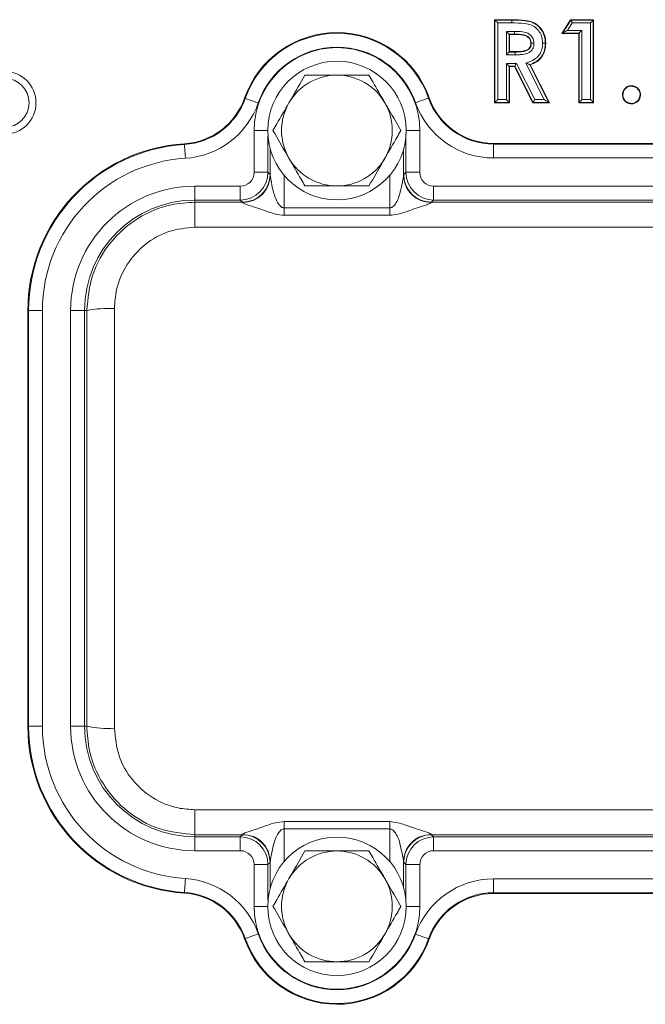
# Model space of a CAD drawing. Header units: millimetres. Extents: x 0 to 8410, y 0 to 5940.
# Tile 88 of 256: x 3388 to 3434, y 1426 to 1497. Entities that reach past the tile are written whole.
import ezdxf

# ---------------------------------------------------------------- set-up
doc = ezdxf.new("R2010")
doc.units = ezdxf.units.MM
doc.header["$LTSCALE"] = 10

msp = doc.modelspace()

# ---------------------------------------------------------------- linework, layer by layer
at = {"color": 7, "linetype": 'Continuous', "lineweight": 0}
for p, q in [((3422.688798, 1497.044765), (3423.943605, 1497.044765)), ((3422.716978, 1497.016587), (3422.688798, 1497.044765)), ((3422.688798, 1491.044767), (3422.688798, 1497.044765)), ((3423.943555, 1496.816702), (3423.943555, 1497.016587)), ((3427.534951, 1496.044763), (3428.17798, 1497.044765)), ((3428.17798, 1497.044765), (3429.842643, 1497.044765)), ((3428.193363, 1497.016587), (3428.17798, 1497.044765)), ((3429.814463, 1497.016587), (3429.842643, 1497.044765)), ((3429.842643, 1497.044765), (3429.842643, 1491.044767)), ((3427.586576, 1496.072948), (3427.534951, 1496.044763)), ((3428.765721, 1496.044763), (3427.534951, 1496.044763)), ((3428.793901, 1496.072948), (3428.765721, 1496.044763)), ((3428.765721, 1491.044767), (3428.765721, 1496.044763)), ((3423.73754, 1495.996021), (3423.76572, 1495.967843)), ((3424.132307, 1495.967843), (3423.76572, 1495.967843)), ((3423.76572, 1495.967843), (3423.76572, 1494.737074)), ((3423.73754, 1494.708888), (3423.76572, 1494.737074)), ((3423.73754, 1494.708888), (3424.18535, 1494.708888)), ((3423.76572, 1494.737074), (3424.185192, 1494.737074)), ((3423.73754, 1493.68833), (3423.76572, 1493.660152)), ((3424.131105, 1493.660152), (3423.76572, 1493.660152)), ((3423.76572, 1493.660152), (3423.76572, 1491.044767)), ((3424.148436, 1493.68833), (3424.131105, 1493.660152)), ((3425.453221, 1491.044767), (3424.131105, 1493.660152)), ((3425.22636, 1493.798129), (3426.604506, 1491.072946)), ((3425.265721, 1493.782744), (3426.650336, 1491.044767)), ((3422.716978, 1491.072946), (3422.688798, 1491.044767)), ((3423.73754, 1491.072946), (3423.76572, 1491.044767)), ((3425.470551, 1491.072946), (3425.453221, 1491.044767)), ((3426.604506, 1491.072946), (3426.650336, 1491.044767)), ((3428.793901, 1491.072946), (3428.765721, 1491.044767)), ((3429.814463, 1491.072946), (3429.842643, 1491.044767)), ((3423.76572, 1491.044767), (3422.688798, 1491.044767)), ((3426.650336, 1491.044767), (3425.453221, 1491.044767)), ((3429.842643, 1491.044767), (3428.765721, 1491.044767)), ((3432.573405, 1491.002806), (3432.573413, 1490.96784)), ((3406.487764, 1485.825807), (3406.487764, 1487.702333)), ((3416.1206, 1487.702333), (3416.1206, 1485.825807)), ((3422.61789, 1488.114588), (3459.990473, 1488.114588)), ((3388.984363, 1446.044766), (3388.984363, 1476.044767)), ((3406.487764, 1434.387196), (3406.487764, 1436.263722)), ((3416.1206, 1436.263722), (3416.1206, 1434.387196)), ((3459.990473, 1433.974944), (3422.61789, 1433.974944))]:
    msp.add_line(p, q, dxfattribs=at)
at = {"color": 8, "linetype": 'Continuous', "lineweight": 0}
for p, q in [((3422.716978, 1497.016587), (3423.943555, 1497.016587)), ((3422.716978, 1491.072946), (3422.716978, 1497.016587)), ((3422.916856, 1496.816702), (3422.916856, 1491.272822)), ((3423.943555, 1496.816702), (3422.916856, 1496.816702)), ((3427.586576, 1496.072948), (3428.193363, 1497.016587)), ((3428.302471, 1496.816702), (3427.952739, 1496.272825)), ((3428.193363, 1497.016587), (3429.814463, 1497.016587)), ((3429.614585, 1496.816702), (3428.302471, 1496.816702)), ((3429.614585, 1491.272822), (3429.614585, 1496.816702)), ((3429.814463, 1497.016587), (3429.814463, 1491.072946)), ((3423.537662, 1496.195898), (3424.133966, 1496.195898)), ((3423.537662, 1494.509012), (3423.537662, 1496.195898)), ((3428.793901, 1496.072948), (3427.586576, 1496.072948)), ((3427.952739, 1496.272825), (3428.993779, 1496.272825)), ((3428.793901, 1491.072946), (3428.793901, 1496.072948)), ((3428.993779, 1496.272825), (3428.993779, 1491.272822)), ((3423.73754, 1495.996021), (3423.73754, 1494.708888)), ((3424.132417, 1495.996021), (3423.73754, 1495.996021)), ((3424.186476, 1494.509012), (3423.537662, 1494.509012)), ((3423.537662, 1493.888207), (3424.271361, 1493.888207)), ((3423.537662, 1491.272822), (3423.537662, 1493.888207)), ((3424.271361, 1493.888207), (3425.593475, 1491.272822)), ((3426.279443, 1491.272822), (3424.947182, 1493.907273)), ((3423.73754, 1493.68833), (3423.73754, 1491.072946)), ((3424.148436, 1493.68833), (3423.73754, 1493.68833)), ((3425.470551, 1491.072946), (3424.148436, 1493.68833)), ((3404.631629, 1491.381303), (3404.681339, 1491.363891)), ((3417.969673, 1491.401375), (3417.920015, 1491.383814)), ((3423.73754, 1491.072946), (3422.716978, 1491.072946)), ((3422.916856, 1491.272822), (3423.537662, 1491.272822)), ((3426.604506, 1491.072946), (3425.470551, 1491.072946)), ((3425.593475, 1491.272822), (3426.279443, 1491.272822)), ((3429.814463, 1491.072946), (3428.793901, 1491.072946)), ((3428.993779, 1491.272822), (3429.614585, 1491.272822)), ((3405.321484, 1486.027308), (3405.321484, 1489.044763)), ((3406.304182, 1489.044763), (3405.321484, 1489.044763)), ((3417.28688, 1489.044763), (3416.304182, 1489.044763)), ((3417.28688, 1489.044763), (3417.28688, 1486.027308)), ((3406.321333, 1488.630988), (3406.321333, 1486.027308)), ((3416.287032, 1486.027308), (3416.287032, 1488.630988)), ((3400.290452, 1488.090396), (3400.293782, 1488.037832)), ((3422.61789, 1488.114588), (3422.61789, 1488.061913)), ((3422.61789, 1487.062067), (3422.61789, 1488.061913)), ((3422.61789, 1488.061913), (3459.990473, 1488.061913)), ((3459.990473, 1487.062067), (3422.61789, 1487.062067)), ((3406.321333, 1486.027308), (3405.321484, 1486.027308)), ((3406.321333, 1486.027308), (3406.478552, 1485.870086)), ((3407.487612, 1485.814624), (3407.487612, 1483.458735)), ((3415.120752, 1483.458735), (3415.120752, 1485.814624)), ((3416.129812, 1485.870086), (3416.287032, 1486.027308)), ((3417.28688, 1486.027308), (3416.287032, 1486.027308)), ((3401.054181, 1485.027462), (3401.054181, 1484.027617)), ((3401.054181, 1485.027462), (3404.321637, 1485.027462)), ((3404.321637, 1485.027462), (3404.321637, 1484.027617)), ((3418.286727, 1484.027617), (3418.286727, 1485.027462)), ((3418.286727, 1485.027462), (3464.321637, 1485.027462)), ((3401.054181, 1483.870395), (3401.054181, 1484.027617)), ((3404.321637, 1484.027617), (3401.054181, 1484.027617)), ((3404.478857, 1483.870395), (3404.321637, 1484.027617)), ((3418.286727, 1484.027617), (3418.129507, 1483.870395)), ((3464.321637, 1484.027617), (3418.286727, 1484.027617)), ((3401.054181, 1483.870395), (3401.054181, 1482.070945)), ((3401.054181, 1483.870395), (3404.478857, 1483.870395)), ((3407.487612, 1483.458735), (3415.120752, 1483.458735)), ((3418.129507, 1483.870395), (3464.478857, 1483.870395)), ((3415.120752, 1482.929386), (3407.487612, 1482.929386)), ((3481.554184, 1482.070945), (3401.054181, 1482.070945)), ((3388.984363, 1476.044767), (3389.037031, 1476.044767)), ((3389.037031, 1446.044766), (3389.037031, 1476.044767)), ((3389.037031, 1476.044767), (3390.036881, 1476.044767)), ((3390.036881, 1476.044767), (3390.036881, 1446.044766)), ((3392.071485, 1446.044766), (3392.071485, 1476.044767)), ((3392.071485, 1476.044767), (3393.071331, 1476.044767)), ((3393.071331, 1476.044767), (3393.071331, 1446.044766)), ((3393.237344, 1476.044767), (3393.071331, 1476.044767)), ((3388.984363, 1446.044766), (3389.037031, 1446.044766)), ((3389.037031, 1446.044766), (3390.036881, 1446.044766)), ((3392.071485, 1446.044766), (3393.071331, 1446.044766)), ((3393.237344, 1446.044766), (3393.071331, 1446.044766)), ((3401.054181, 1440.01858), (3481.554184, 1440.01858)), ((3401.054181, 1440.01858), (3401.054181, 1438.219134)), ((3407.487612, 1439.160142), (3415.120752, 1439.160142)), ((3415.120752, 1438.630797), (3407.487612, 1438.630797)), ((3407.487612, 1438.630797), (3407.487612, 1436.274905)), ((3415.120752, 1436.274905), (3415.120752, 1438.630797)), ((3404.478857, 1438.219134), (3401.054181, 1438.219134)), ((3401.054181, 1438.219134), (3401.054181, 1438.061916)), ((3401.054181, 1438.061916), (3404.321637, 1438.061916)), ((3401.054181, 1437.062066), (3401.054181, 1438.061916)), ((3404.321637, 1438.061916), (3404.478857, 1438.219134)), ((3404.321637, 1437.062066), (3404.321637, 1438.061916)), ((3464.478857, 1438.219134), (3418.129507, 1438.219134)), ((3418.129507, 1438.219134), (3418.286727, 1438.061916)), ((3418.286727, 1438.061916), (3464.321637, 1438.061916)), ((3418.286727, 1437.062066), (3418.286727, 1438.061916)), ((3404.321637, 1437.062066), (3401.054181, 1437.062066)), ((3464.321637, 1437.062066), (3418.286727, 1437.062066)), ((3405.321484, 1433.044765), (3405.321484, 1436.062221)), ((3405.321484, 1436.062221), (3406.321333, 1436.062221)), ((3406.478552, 1436.219439), (3406.321333, 1436.062221)), ((3406.321333, 1436.062221), (3406.321333, 1433.458541)), ((3416.287032, 1436.062221), (3416.129812, 1436.219439)), ((3416.287032, 1433.458541), (3416.287032, 1436.062221)), ((3417.28688, 1436.062221), (3416.287032, 1436.062221)), ((3417.28688, 1436.062221), (3417.28688, 1433.044765)), ((3422.61789, 1435.027462), (3459.990473, 1435.027462)), ((3422.61789, 1434.027612), (3422.61789, 1435.027462)), ((3400.290452, 1433.999133), (3400.293782, 1434.051696)), ((3459.990473, 1434.027612), (3422.61789, 1434.027612)), ((3422.61789, 1433.974944), (3422.61789, 1434.027612)), ((3405.321484, 1433.044765), (3406.304182, 1433.044765)), ((3417.28688, 1433.044765), (3416.304182, 1433.044765)), ((3404.631629, 1430.70823), (3404.681339, 1430.725634)), ((3417.969673, 1430.688158), (3417.920015, 1430.705715))]:
    msp.add_line(p, q, dxfattribs=at)
at = {"color": 7, "linetype": 'Continuous', "lineweight": 0, "flags": 128}
for points in [[(3422.716978, 1497.016587), (3422.721982, 1497.01158), (3422.734147, 1496.999413), (3422.753025, 1496.980533), (3422.777924, 1496.955641), (3422.807928, 1496.925637), (3422.841935, 1496.891625), (3422.878694, 1496.854864), (3422.916856, 1496.816702)], [(3423.943555, 1497.016587), (3423.943562, 1497.020319), (3423.943581, 1497.030795), (3423.943605, 1497.044765)], [(3428.193363, 1497.016587), (3428.196095, 1497.01158), (3428.202735, 1496.999413), (3428.21304, 1496.980533), (3428.226632, 1496.955641), (3428.24301, 1496.925637), (3428.261573, 1496.891625), (3428.28164, 1496.854864), (3428.302471, 1496.816702)], [(3429.614585, 1496.816702), (3429.652747, 1496.854864), (3429.689507, 1496.891625), (3429.723513, 1496.925637), (3429.753517, 1496.955641), (3429.778415, 1496.980533), (3429.797294, 1496.999413), (3429.809459, 1497.01158), (3429.814463, 1497.016587)], [(3423.537662, 1496.195898), (3423.575824, 1496.157736), (3423.612583, 1496.120982), (3423.64659, 1496.08697), (3423.676594, 1496.056967), (3423.701493, 1496.032067), (3423.720371, 1496.013195), (3423.732536, 1496.001028), (3423.73754, 1495.996021)], [(3424.133966, 1496.195898), (3424.13367, 1496.157736), (3424.133385, 1496.120982), (3424.133122, 1496.086978), (3424.132889, 1496.056974), (3424.132696, 1496.032074), (3424.13255, 1496.013195), (3424.132455, 1496.001035), (3424.132417, 1495.996021)], [(3427.586576, 1496.072948), (3427.595743, 1496.077948), (3427.618028, 1496.090114), (3427.652613, 1496.108994), (3427.698225, 1496.133894), (3427.753191, 1496.163897), (3427.815488, 1496.197902), (3427.882829, 1496.234663), (3427.952739, 1496.272825)], [(3428.793901, 1496.072948), (3428.798905, 1496.077948), (3428.81107, 1496.090114), (3428.829948, 1496.108994), (3428.854847, 1496.133894), (3428.884851, 1496.163897), (3428.918858, 1496.197902), (3428.955617, 1496.234663), (3428.993779, 1496.272825)], [(3424.132417, 1495.996021), (3424.132382, 1495.987125), (3424.132307, 1495.967843)], [(3425.332375, 1495.355062), (3425.324691, 1495.35501), (3425.304182, 1495.354861)], [(3426.352921, 1495.340631), (3426.356658, 1495.340608), (3426.367135, 1495.340534), (3426.381105, 1495.340437)], [(3423.73754, 1494.708888), (3423.732536, 1494.703889), (3423.720371, 1494.691722), (3423.701493, 1494.672843), (3423.676594, 1494.647943), (3423.64659, 1494.617939), (3423.612583, 1494.583935), (3423.575824, 1494.547174), (3423.537662, 1494.509012)], [(3424.18535, 1494.708888), (3424.185307, 1494.71657), (3424.185192, 1494.737074)], [(3423.73754, 1493.68833), (3423.732536, 1493.693337), (3423.720371, 1493.705496), (3423.701493, 1493.724376), (3423.676594, 1493.749276), (3423.64659, 1493.77928), (3423.612583, 1493.813284), (3423.575824, 1493.850045), (3423.537662, 1493.888207)], [(3424.148436, 1493.68833), (3424.151513, 1493.693337), (3424.158995, 1493.705496), (3424.170605, 1493.724376), (3424.185918, 1493.749276), (3424.204371, 1493.77928), (3424.225284, 1493.813284), (3424.247891, 1493.850045), (3424.271361, 1493.888207)], [(3425.22636, 1493.798129), (3425.241333, 1493.792281), (3425.265721, 1493.782744)], [(3432.573405, 1492.240563), (3432.573409, 1492.25805), (3432.573413, 1492.275536)], [(3422.716978, 1491.072946), (3422.721982, 1491.077952), (3422.734147, 1491.090112), (3422.753025, 1491.108991), (3422.777924, 1491.133891), (3422.807928, 1491.163895), (3422.841935, 1491.197899), (3422.878694, 1491.23466), (3422.916856, 1491.272822)], [(3423.73754, 1491.072946), (3423.732536, 1491.077952), (3423.720371, 1491.090112), (3423.701493, 1491.108991), (3423.676594, 1491.133891), (3423.64659, 1491.163895), (3423.612583, 1491.197899), (3423.575824, 1491.23466), (3423.537662, 1491.272822)], [(3425.593475, 1491.272822), (3425.570006, 1491.23466), (3425.547399, 1491.197899), (3425.526485, 1491.163895), (3425.508033, 1491.133891), (3425.49272, 1491.108991), (3425.48111, 1491.090112), (3425.473629, 1491.077952), (3425.470551, 1491.072946)], [(3426.279443, 1491.272822), (3426.341506, 1491.23466), (3426.401288, 1491.197899), (3426.456593, 1491.163895), (3426.505388, 1491.133891), (3426.545881, 1491.108991), (3426.576584, 1491.090112), (3426.596368, 1491.077952), (3426.604506, 1491.072946)], [(3428.993779, 1491.272822), (3428.955617, 1491.23466), (3428.918858, 1491.197899), (3428.884851, 1491.163895), (3428.854847, 1491.133891), (3428.829948, 1491.108991), (3428.81107, 1491.090112), (3428.798905, 1491.077952), (3428.793901, 1491.072946)], [(3429.614585, 1491.272822), (3429.652747, 1491.23466), (3429.689507, 1491.197899), (3429.723513, 1491.163895), (3429.753517, 1491.133891), (3429.778415, 1491.108991), (3429.797294, 1491.090112), (3429.809459, 1491.077952), (3429.814463, 1491.072946)], [(3431.954528, 1491.624087), (3431.937047, 1491.624087), (3431.919567, 1491.624095)], [(3433.192297, 1491.624087), (3433.209778, 1491.624087), (3433.227259, 1491.624095)]]:
    msp.add_lwpolyline(points, dxfattribs=at)
at = {"color": 8, "linetype": 'Continuous', "lineweight": 0, "flags": 128}
for points in [[(3405.625004, 1491.03345), (3405.442897, 1491.09722), (3405.267633, 1491.15859), (3405.105799, 1491.215259), (3404.96348, 1491.265096), (3404.846023, 1491.306223), (3404.757842, 1491.337106), (3404.702251, 1491.356574), (3404.681339, 1491.363891)], [(3416.977349, 1491.050534), (3417.159264, 1491.114848), (3417.334342, 1491.176747), (3417.496005, 1491.233908), (3417.638173, 1491.284169), (3417.755507, 1491.325654), (3417.843595, 1491.356798), (3417.899126, 1491.37643), (3417.920015, 1491.383814)], [(3400.293782, 1488.037832), (3400.295183, 1488.015719), (3400.298912, 1487.956941), (3400.304824, 1487.863697), (3400.312699, 1487.739496), (3400.322239, 1487.589002), (3400.333091, 1487.417877), (3400.344841, 1487.232551), (3400.357049, 1487.039991)], [(3400.293782, 1434.051696), (3400.295183, 1434.073806), (3400.298912, 1434.132591), (3400.304824, 1434.225835), (3400.312699, 1434.350036), (3400.322239, 1434.500527), (3400.333091, 1434.671652), (3400.344841, 1434.856978), (3400.357049, 1435.049542)], [(3404.681339, 1430.725634), (3404.702251, 1430.732958), (3404.757842, 1430.752423), (3404.846023, 1430.783302), (3404.96348, 1430.824433), (3405.105799, 1430.87427), (3405.267633, 1430.930939), (3405.442897, 1430.992309), (3405.625004, 1431.056079)], [(3417.920015, 1430.705715), (3417.899126, 1430.713099), (3417.843595, 1430.732735), (3417.755507, 1430.763878), (3417.638173, 1430.805359), (3417.496005, 1430.855625), (3417.334342, 1430.912782), (3417.159264, 1430.974681), (3416.977349, 1431.038998)]]:
    msp.add_lwpolyline(points, dxfattribs=at)
at = {"color": 7, "linetype": 'Continuous', "lineweight": 0}
for centre in [(3411.304182, 1489.044765), (3411.304182, 1433.044765)]:
    msp.add_circle(centre, 5, dxfattribs=at)
at = {"color": 8, "linetype": 'Continuous', "lineweight": 0}
for radius in [2.267949, 1.767949]:
    msp.add_circle((3387.304182, 1491.044765), radius, dxfattribs=at)
at = {"color": 7, "linetype": 'Continuous', "lineweight": 0}
for centre, radius, start, end in [((3411.304182, 1489.044765), 7.06982, 19.47122063, 160.70121316), ((3411.304182, 1489.044765), 4, 90, 150), ((3411.304182, 1489.044765), 4, 30, 90), ((3399.978487, 1493.010698), 4.93018, 273.62788287, 340.70121316), ((3422.617891, 1493.044765), 4.93018, 199.47122063, 270), ((3411.304182, 1489.044765), 4, 150, 210), ((3411.304182, 1489.044765), 4, 330, 30), ((3401.054182, 1476.044765), 12.06982, 93.62788287, 180), ((3411.304182, 1489.044765), 4, 210, 270), ((3411.304182, 1489.044765), 4, 270, 330), ((3401.054182, 1446.044765), 12.06982, 180, 266.37211713), ((3411.304182, 1433.044765), 4, 90, 150), ((3411.304182, 1433.044765), 4, 30, 90), ((3411.304182, 1433.044765), 4, 150, 210), ((3411.304182, 1433.044765), 4, 330, 30), ((3399.978487, 1429.078832), 4.93018, 19.29878684, 86.37211713), ((3422.617891, 1429.044765), 4.93018, 90, 160.52877937), ((3411.304182, 1433.044765), 7.06982, 199.29878684, 340.52877937), ((3411.304182, 1433.044765), 4, 210, 270), ((3411.304182, 1433.044765), 4, 270, 330)]:
    msp.add_arc(centre, radius, start, end, dxfattribs=at)
at = {"color": 8, "linetype": 'Continuous', "lineweight": 0}
for centre, radius, start, end in [((3411.304182, 1489.044765), 7.01715, 19.47122063, 160.70121316), ((3411.304182, 1489.044765), 5.982697, 0, 180), ((3411.304182, 1489.044765), 6.017303, 19.47122063, 160.70121316), ((3399.978487, 1493.010698), 4.98285, 273.62788287, 340.70121316), ((3422.617891, 1493.044765), 5.982697, 199.47122063, 270), ((3422.617891, 1493.044765), 4.98285, 199.47122063, 270), ((3399.978487, 1493.010698), 5.982697, 273.62788287, 340.70121316), ((3401.054182, 1476.044765), 12.01715, 93.62788287, 180), ((3401.054182, 1476.044765), 11.017303, 93.62788287, 180), ((3404.321332, 1486.027614), 2, 270.00872709, 359.99127291), ((3404.478142, 1485.870804), 2.00041, 270.02047099, 359.97942228), ((3418.130222, 1485.870804), 2.00041, 180.02057772, 269.97952901), ((3418.287032, 1486.027614), 2, 180.00872709, 269.99127291), ((3401.054182, 1476.044765), 8.982697, 90, 180), ((3401.054182, 1476.044765), 7.98285, 90, 180), ((3394.76047, 1468.861744), 7.342733, 86.27868548, 101.9719637), ((3401.054182, 1446.044765), 12.01715, 180, 266.37211713), ((3401.054182, 1446.044765), 11.017303, 180, 266.37211713), ((3401.054182, 1446.044765), 8.982697, 180, 270), ((3401.054182, 1446.044765), 7.98285, 180, 270), ((3394.76047, 1453.227789), 7.342733, 258.0280363, 273.72131452), ((3404.321332, 1436.061915), 2, 0.00872709, 89.99127291), ((3404.478148, 1436.21873), 2.000404, 0.02030297, 89.97969703), ((3418.130216, 1436.21873), 2.000404, 90.02030297, 179.97969703), ((3418.287032, 1436.061915), 2, 90.00872709, 179.99127291), ((3399.978487, 1429.078832), 5.982697, 19.29878684, 86.37211713), ((3422.617891, 1429.044765), 5.982697, 90, 160.52877937), ((3399.978487, 1429.078832), 4.98285, 19.29878684, 86.37211713), ((3422.617891, 1429.044765), 4.98285, 90, 160.52877937), ((3411.304182, 1433.044765), 5.982697, 180, 0), ((3411.304182, 1433.044765), 7.01715, 199.29878684, 340.52877937), ((3411.304182, 1433.044765), 6.017303, 199.29878684, 340.52877937)]:
    msp.add_arc(centre, radius, start, end, dxfattribs=at)
for centre, major_axis, ratio, start_param, end_param in [((3404.321332, 1486.027614), (0.707322, -0.707322), 0.99969546, 5.497939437, 7.068431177), ((3406.477334, 1481.870699), (0, 4), 0.017455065, 6.133229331, 6.265732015), ((3416.13103, 1481.870699), (0, 4), 0.017455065, 0.017453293, 0.149955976), ((3418.287032, 1486.027614), (0.707322, 0.707322), 0.99969546, 2.356346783, 3.926838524), ((3404.477639, 1481.870699), (0, 2), 0.03491013, 6.133229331, 6.265732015), ((3418.130725, 1481.870699), (0, 2), 0.03491013, 0.017453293, 0.149955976), ((3391.615839, 1461.044765), (0, 210), 0.017288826, 4.640210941, 4.784567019), ((3389.616144, 1461.044765), (0, 208), 0.017455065, 4.640210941, 4.784567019), ((3404.477639, 1440.218831), (0, 2), 0.03491013, 3.159045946, 3.29154863), ((3418.130725, 1440.218831), (0, 2), 0.03491013, 2.991636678, 3.124139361), ((3404.321332, 1436.061915), (-0.707322, -0.707322), 0.99969546, 2.356346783, 3.926838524), ((3418.287032, 1436.061915), (-0.707322, 0.707322), 0.99969546, 5.497939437, 7.068431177), ((3406.477334, 1440.218831), (0, 4), 0.017455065, 3.159045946, 3.29154863), ((3416.13103, 1440.218831), (0, 4), 0.017455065, 2.991636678, 3.124139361)]:
    msp.add_ellipse(centre, major_axis=major_axis, ratio=ratio, start_param=start_param, end_param=end_param, dxfattribs=at)
for points, knots in [([(3426.153021, 1495.342009), (3426.148002, 1495.451459), (3426.136153, 1495.709907), (3425.996606, 1496.091526), (3425.73015, 1496.434824), (3425.339482, 1496.686462), (3424.723858, 1496.803745), (3424.246429, 1496.811673), (3423.943555, 1496.816702)], [0, 0, 0, 0, 0.107593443, 0.254062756, 0.391607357, 0.529315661, 0.701404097, 1, 1, 1, 1]), ([(3423.943565, 1497.016587), (3424.255468, 1497.011484), (3424.759812, 1497.003233), (3425.423317, 1496.87172), (3425.86652, 1496.5858), (3426.174171, 1496.190508), (3426.333674, 1495.755605), (3426.347264, 1495.462608), (3426.352921, 1495.340631)], [0, 0, 0, 0, 0.278626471, 0.450536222, 0.59545843, 0.738879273, 0.891292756, 1, 1, 1, 1]), ([(3424.133966, 1496.195898), (3424.275368, 1496.194675), (3424.596575, 1496.191898), (3425.02084, 1496.127018), (3425.322599, 1495.90757), (3425.481684, 1495.67959), (3425.528132, 1495.481443), (3425.531708, 1495.375412), (3425.532346, 1495.3565)], [0, 0, 0, 0, 0.231421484, 0.525692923, 0.676172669, 0.827071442, 0.969155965, 1, 1, 1, 1]), ([(3425.332375, 1495.355062), (3425.331867, 1495.370298), (3425.329235, 1495.44916), (3425.29512, 1495.596506), (3425.1756, 1495.766543), (3424.931976, 1495.942349), (3424.559299, 1495.991679), (3424.268928, 1495.994633), (3424.132417, 1495.996021)], [0, 0, 0, 0, 0.029867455, 0.154599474, 0.289331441, 0.428131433, 0.731148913, 1, 1, 1, 1]), ([(3424.18535, 1494.708888), (3424.212373, 1494.709216), (3424.486619, 1494.712541), (3424.836248, 1494.719463), (3425.16037, 1494.899707), (3425.269164, 1495.037647), (3425.325655, 1495.194896), (3425.330173, 1495.302574), (3425.332375, 1495.355062)], [0, 0, 0, 0, 0.054277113, 0.550837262, 0.670851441, 0.784754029, 0.89507723, 1, 1, 1, 1]), ([(3425.532346, 1495.3565), (3425.529324, 1495.289975), (3425.522906, 1495.148688), (3425.445572, 1494.93634), (3425.295453, 1494.747228), (3424.999025, 1494.576868), (3424.641464, 1494.522878), (3424.341246, 1494.510568), (3424.21416, 1494.50929), (3424.186476, 1494.509012)], [0, 0, 0, 0, 0.109864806, 0.233329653, 0.36753781, 0.500936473, 0.789561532, 0.95415957, 1, 1, 1, 1]), ([(3424.947182, 1493.907273), (3425.073185, 1493.951481), (3425.283381, 1494.025227), (3425.611445, 1494.19185), (3425.820173, 1494.365984), (3426.003512, 1494.623999), (3426.130894, 1494.918336), (3426.145647, 1495.200834), (3426.153021, 1495.342009)], [0, 0, 0, 0, 0.196212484, 0.327317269, 0.540855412, 0.585866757, 0.793042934, 1, 1, 1, 1]), ([(3426.352921, 1495.340631), (3426.344282, 1495.183423), (3426.326653, 1494.862645), (3426.180531, 1494.527757), (3425.967762, 1494.228844), (3425.682508, 1493.983643), (3425.376182, 1493.859061), (3425.22636, 1493.798129)], [0, 0, 0, 0, 0.228705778, 0.466669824, 0.518642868, 0.764570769, 1, 1, 1, 1]), ([(3393.237344, 1476.044767), (3393.323232, 1476.925298), (3393.495006, 1478.686356), (3394.844712, 1481.0333), (3396.832102, 1482.80334), (3399.030974, 1483.73797), (3400.481172, 1483.83289), (3401.054181, 1483.870395)], [0, 0, 0, 0, 0.215074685, 0.430148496, 0.645179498, 0.859801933, 1, 1, 1, 1]), ([(3404.48807, 1483.848252), (3404.494848, 1483.838771), (3404.508889, 1483.819136), (3404.630115, 1483.755404), (3404.981237, 1483.626494), (3405.615204, 1483.438262), (3406.284395, 1483.205138), (3406.913095, 1482.983915), (3407.290014, 1482.948141), (3407.487612, 1482.929386)], [0, 0, 0, 0, 0.04537323, 0.09397615, 0.211949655, 0.434667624, 0.68671721, 0.835763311, 1, 1, 1, 1]), ([(3407.487612, 1482.929386), (3407.487612, 1483.012292), (3407.487612, 1483.178102), (3407.487612, 1483.365191), (3407.487612, 1483.458735)], [0, 0, 0, 0, 0.499999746, 1, 1, 1, 1]), ([(3415.120752, 1482.929386), (3415.320465, 1482.950942), (3415.99854, 1483.02413), (3416.835076, 1483.403455), (3417.627254, 1483.625302), (3417.978259, 1483.755492), (3418.099471, 1483.819112), (3418.113515, 1483.838764), (3418.120294, 1483.848252)], [0, 0, 0, 0, 0.1664430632, 0.5651142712, 0.7879432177, 0.9059694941, 0.9546037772, 1, 1, 1, 1]), ([(3415.120752, 1483.458735), (3415.120752, 1483.365191), (3415.120752, 1483.178102), (3415.120752, 1483.012292), (3415.120752, 1482.929386)], [0, 0, 0, 0, 0.500000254, 1, 1, 1, 1]), ([(3401.054181, 1482.070945), (3400.407164, 1482.007311), (3399.113285, 1481.880057), (3397.386029, 1480.889389), (3396.069453, 1479.426808), (3395.344243, 1477.768253), (3395.268357, 1476.650356), (3395.237039, 1476.188995)], [0, 0, 0, 0, 0.210798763, 0.421546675, 0.633748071, 0.848846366, 1, 1, 1, 1]), ([(3401.054181, 1438.219134), (3400.177217, 1438.305222), (3398.423336, 1438.477394), (3396.084885, 1439.819593), (3394.316439, 1441.796608), (3393.371856, 1443.998638), (3393.275788, 1445.459988), (3393.237344, 1446.044766)], [0, 0, 0, 0, 0.2138834, 0.427755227, 0.641961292, 0.856726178, 1, 1, 1, 1]), ([(3395.237039, 1445.900537), (3395.301791, 1445.233309), (3395.431304, 1443.898755), (3396.452472, 1442.122551), (3397.95351, 1440.792607), (3399.587105, 1440.111143), (3400.648372, 1440.044184), (3401.054181, 1440.01858)], [0, 0, 0, 0, 0.218000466, 0.436032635, 0.653040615, 0.867329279, 1, 1, 1, 1]), ([(3407.487612, 1439.160142), (3407.287898, 1439.138588), (3406.609823, 1439.065405), (3405.77329, 1438.686071), (3404.98111, 1438.464229), (3404.630104, 1438.334043), (3404.508893, 1438.270416), (3404.494849, 1438.250765), (3404.48807, 1438.241277)], [0, 0, 0, 0, 0.1664429, 0.565114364, 0.787942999, 0.905969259, 0.954603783, 1, 1, 1, 1]), ([(3407.487612, 1438.630797), (3407.487612, 1438.72434), (3407.487612, 1438.911428), (3407.487612, 1439.077237), (3407.487612, 1439.160142)], [0, 0, 0, 0, 0.499996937, 1, 1, 1, 1]), ([(3418.120294, 1438.241277), (3418.113516, 1438.250759), (3418.099475, 1438.270398), (3417.978248, 1438.33412), (3417.627128, 1438.463044), (3416.99316, 1438.651263), (3416.32397, 1438.884392), (3415.695269, 1439.105613), (3415.31835, 1439.141388), (3415.120752, 1439.160142)], [0, 0, 0, 0, 0.045373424, 0.093976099, 0.211949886, 0.434667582, 0.686716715, 0.835763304, 1, 1, 1, 1]), ([(3415.120752, 1438.630797), (3415.120752, 1438.72434), (3415.120752, 1438.911428), (3415.120752, 1439.077237), (3415.120752, 1439.160142)], [0, 0, 0, 0, 0.499996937, 1, 1, 1, 1])]:
    msp.add_open_spline(points, degree=3, knots=knots, dxfattribs=at)
at = {"color": 7, "linetype": 'Continuous', "lineweight": 0}
for points, knots in [([(3423.943605, 1497.044765), (3424.261002, 1497.039853), (3424.780241, 1497.031817), (3425.461215, 1496.889169), (3425.9111, 1496.583046), (3426.218023, 1496.171467), (3426.364504, 1495.735329), (3426.376507, 1495.449825), (3426.381105, 1495.340437)], [0, 0, 0, 0, 0.27988745, 0.457876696, 0.603340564, 0.748627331, 0.903688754, 1, 1, 1, 1]), ([(3425.304182, 1495.354861), (3425.295775, 1495.43143), (3425.279894, 1495.576064), (3425.153337, 1495.745937), (3424.977803, 1495.875312), (3424.630666, 1495.970473), (3424.337905, 1495.968928), (3424.132307, 1495.967843)], [0, 0, 0, 0, 0.152546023, 0.288150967, 0.411833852, 0.58694702, 1, 1, 1, 1]), ([(3424.185192, 1494.737074), (3424.32264, 1494.740333), (3424.598341, 1494.74687), (3424.936377, 1494.801091), (3425.161679, 1494.936741), (3425.266314, 1495.091022), (3425.301439, 1495.238631), (3425.303544, 1495.327832), (3425.304182, 1495.354861)], [0, 0, 0, 0, 0.28444428, 0.570551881, 0.692674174, 0.815878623, 0.944208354, 1, 1, 1, 1]), ([(3426.381105, 1495.340437), (3426.366681, 1495.137024), (3426.341131, 1494.776701), (3426.093488, 1494.312588), (3425.729387, 1493.979316), (3425.425444, 1493.850459), (3425.265721, 1493.782744)], [0, 0, 0, 0, 0.29426888, 0.521263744, 0.748422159, 1, 1, 1, 1]), ([(3425.532346, 1495.3565), (3425.528569, 1495.356473), (3425.516111, 1495.356383), (3425.481451, 1495.356134), (3425.430178, 1495.35576), (3425.377906, 1495.355398), (3425.341357, 1495.355124), (3425.335369, 1495.355083), (3425.332375, 1495.355062)], [0, 0, 0, 0, 0.037030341, 0.122135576, 0.341690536, 0.561174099, 0.780591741, 1, 1, 1, 1]), ([(3426.153021, 1495.342009), (3426.158172, 1495.341974), (3426.170608, 1495.341891), (3426.20517, 1495.341651), (3426.255108, 1495.341311), (3426.30738, 1495.340947), (3426.343945, 1495.340697), (3426.349929, 1495.340653), (3426.352921, 1495.340631)], [0, 0, 0, 0, 0.050504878, 0.12191786, 0.341467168, 0.561001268, 0.780463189, 1, 1, 1, 1]), ([(3424.18535, 1494.708888), (3424.185367, 1494.705895), (3424.185401, 1494.699907), (3424.185606, 1494.663365), (3424.185901, 1494.611071), (3424.186162, 1494.564731), (3424.186356, 1494.530362), (3424.186426, 1494.517927), (3424.186476, 1494.509012)], [0, 0, 0, 0, 0.219553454, 0.439117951, 0.658611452, 0.878168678, 0.912654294, 1, 1, 1, 1]), ([(3424.947182, 1493.907273), (3424.948063, 1493.90693), (3424.975285, 1493.896342), (3425.038454, 1493.871565), (3425.122246, 1493.838846), (3425.183915, 1493.814729), (3425.217925, 1493.801431), (3425.223543, 1493.799232), (3425.22636, 1493.798129)], [0, 0, 0, 0, 0.007306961, 0.22576646, 0.524575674, 0.728752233, 0.863948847, 1, 1, 1, 1]), ([(3408.99478, 1493.044764), (3408.665535, 1492.474484), (3408.286947, 1491.818739), (3407.891606, 1491.134011), (3407.84008, 1491.044767)], [0, 0, 0, 0, 0.869666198, 1, 1, 1, 1]), ([(3411.304183, 1493.044764), (3411.212805, 1493.044764), (3410.498092, 1493.044764), (3409.714393, 1493.044764), (3409.064893, 1493.044764), (3408.99478, 1493.044764)], [0, 0, 0, 0, 0.115646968, 0.904535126, 1, 1, 1, 1]), ([(3413.613583, 1493.044764), (3413.418533, 1493.044764), (3412.680555, 1493.044764), (3411.887575, 1493.044764), (3411.304183, 1493.044764)], [0, 0, 0, 0, 0.264304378, 1, 1, 1, 1]), ([(3414.768284, 1491.044767), (3414.47106, 1491.559577), (3414.074634, 1492.246208), (3413.705864, 1492.884931), (3413.613583, 1493.044764)], [0, 0, 0, 0, 0.74976138, 1, 1, 1, 1]), ([(3431.919567, 1491.624095), (3431.928576, 1491.711354), (3431.945004, 1491.87047), (3432.076627, 1492.065388), (3432.238568, 1492.199063), (3432.413804, 1492.266839), (3432.526614, 1492.272986), (3432.573413, 1492.275536)], [0, 0, 0, 0, 0.253331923, 0.461949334, 0.669643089, 0.862954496, 1, 1, 1, 1]), ([(3431.954528, 1491.624087), (3431.964115, 1491.711703), (3431.982531, 1491.880002), (3432.131054, 1492.071761), (3432.311446, 1492.201867), (3432.468433, 1492.235234), (3432.556934, 1492.239727), (3432.573405, 1492.240563)], [0, 0, 0, 0, 0.2684605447, 0.5156778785, 0.7247454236, 0.9487710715, 1, 1, 1, 1]), ([(3432.573405, 1492.240563), (3432.660741, 1492.231478), (3432.82818, 1492.214061), (3433.023565, 1492.063699), (3433.154331, 1491.88216), (3433.187785, 1491.724489), (3433.19158, 1491.640038), (3433.192297, 1491.624087)], [0, 0, 0, 0, 0.267387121, 0.512629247, 0.73741352, 0.950404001, 1, 1, 1, 1]), ([(3432.573413, 1492.275536), (3432.660478, 1492.267049), (3432.833802, 1492.250152), (3433.03981, 1492.097988), (3433.181147, 1491.907772), (3433.222246, 1491.738817), (3433.226348, 1491.644949), (3433.227259, 1491.624095)], [0, 0, 0, 0, 0.252636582, 0.502932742, 0.723841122, 0.938647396, 1, 1, 1, 1]), ([(3432.573413, 1490.96784), (3432.485928, 1490.976945), (3432.31367, 1490.994872), (3432.10818, 1491.14507), (3431.970062, 1491.333253), (3431.924733, 1491.502911), (3431.92062, 1491.599397), (3431.919567, 1491.624095)], [0, 0, 0, 0, 0.253357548, 0.498861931, 0.717239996, 0.927620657, 1, 1, 1, 1]), ([(3432.573405, 1491.002806), (3432.485653, 1491.012538), (3432.318728, 1491.031052), (3432.12338, 1491.180201), (3431.996017, 1491.360868), (3431.95908, 1491.518874), (3431.955343, 1491.605236), (3431.954528, 1491.624087)], [0, 0, 0, 0, 0.268173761, 0.510124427, 0.732489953, 0.94160785, 1, 1, 1, 1]), ([(3433.192297, 1491.624087), (3433.182612, 1491.536539), (3433.164157, 1491.369694), (3433.016454, 1491.175736), (3432.835949, 1491.042553), (3432.676831, 1491.007754), (3432.589194, 1491.003561), (3432.573405, 1491.002806)], [0, 0, 0, 0, 0.267636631, 0.510048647, 0.72823858, 0.951037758, 1, 1, 1, 1]), ([(3433.227259, 1491.624095), (3433.218174, 1491.536828), (3433.200284, 1491.364998), (3433.05181, 1491.160592), (3432.862886, 1491.01645), (3432.691696, 1490.97333), (3432.594111, 1490.968801), (3432.573413, 1490.96784)], [0, 0, 0, 0, 0.252878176, 0.497922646, 0.713638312, 0.939260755, 1, 1, 1, 1]), ([(3407.84008, 1491.044767), (3407.542855, 1490.529959), (3407.146427, 1489.843328), (3406.77766, 1489.204599), (3406.68538, 1489.044763)], [0, 0, 0, 0, 0.749759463, 1, 1, 1, 1]), ([(3415.922984, 1489.044763), (3415.593733, 1489.61504), (3415.215138, 1490.270784), (3414.819809, 1490.955522), (3414.768284, 1491.044767)], [0, 0, 0, 0, 0.869664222, 1, 1, 1, 1]), ([(3406.68538, 1489.044763), (3407.014631, 1488.474489), (3407.393227, 1487.818748), (3407.788555, 1487.134013), (3407.84008, 1487.044767)], [0, 0, 0, 0, 0.869663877, 1, 1, 1, 1]), ([(3414.768284, 1487.044767), (3415.065508, 1487.559576), (3415.461933, 1488.246207), (3415.830703, 1488.88493), (3415.922984, 1489.044763)], [0, 0, 0, 0, 0.74976138, 1, 1, 1, 1]), ([(3407.84008, 1487.044767), (3408.137307, 1486.529959), (3408.533736, 1485.843328), (3408.902501, 1485.204599), (3408.99478, 1485.044763)], [0, 0, 0, 0, 0.749759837, 1, 1, 1, 1]), ([(3413.613583, 1485.044763), (3413.942832, 1485.615041), (3414.321425, 1486.270786), (3414.716758, 1486.955521), (3414.768284, 1487.044767)], [0, 0, 0, 0, 0.86966383, 1, 1, 1, 1]), ([(3406.487764, 1485.825807), (3406.457125, 1485.567105), (3406.395846, 1485.049696), (3405.933166, 1484.396716), (3405.272866, 1483.939157), (3404.749669, 1483.878553), (3404.48807, 1483.848252)], [0, 0, 0, 0, 0.249998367, 0.499999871, 0.749999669, 1, 1, 1, 1]), ([(3406.487764, 1485.825807), (3406.489652, 1485.804772), (3406.493795, 1485.758603), (3406.51343, 1485.643612), (3406.535304, 1485.524475), (3406.553844, 1485.426418), (3406.564245, 1485.371659), (3406.569744, 1485.342756), (3406.572564, 1485.327926), (3406.573997, 1485.320402), (3406.574711, 1485.316641), (3406.575077, 1485.314729), (3406.575252, 1485.313795), (3406.575347, 1485.313316), (3406.575391, 1485.313063), (3406.575412, 1485.31297), (3406.575425, 1485.312883), (3406.575431, 1485.312874), (3406.605668, 1485.046551), (3406.737021, 1484.572857), (3406.933812, 1483.9146), (3407.22904, 1483.561124), (3407.380603, 1483.471016), (3407.453521, 1483.462648), (3407.487612, 1483.458735)], [0, 0, 0, 0, 0.042750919, 0.093830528, 0.155247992, 0.190234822, 0.208841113, 0.218425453, 0.223288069, 0.225737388, 0.226970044, 0.227584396, 0.227893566, 0.228045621, 0.228122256, 0.228164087, 0.228182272, 0.228195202, 0.228200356, 0.48499281, 0.82097602, 0.925161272, 0.965010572, 1, 1, 1, 1]), ([(3415.120752, 1483.458735), (3415.154845, 1483.462665), (3415.227767, 1483.471071), (3415.379363, 1483.561099), (3415.673806, 1483.916917), (3415.879867, 1484.546979), (3416.014061, 1485.209478), (3416.08573, 1485.590059), (3416.11457, 1485.758572), (3416.118712, 1485.80476), (3416.1206, 1485.825807)], [0, 0, 0, 0, 0.035004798, 0.074872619, 0.179095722, 0.515151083, 0.77201867, 0.906130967, 0.957226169, 1, 1, 1, 1]), ([(3418.120294, 1483.848252), (3417.858695, 1483.878553), (3417.335497, 1483.939157), (3416.675198, 1484.396716), (3416.212518, 1485.049696), (3416.151239, 1485.567105), (3416.1206, 1485.825807)], [0, 0, 0, 0, 0.250000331, 0.500000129, 0.750001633, 1, 1, 1, 1]), ([(3408.99478, 1485.044763), (3409.064893, 1485.044763), (3409.714393, 1485.044763), (3410.498092, 1485.044763), (3411.212805, 1485.044763), (3411.304183, 1485.044763)], [0, 0, 0, 0, 0.095464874, 0.884353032, 1, 1, 1, 1]), ([(3411.304183, 1485.044763), (3411.887575, 1485.044763), (3412.680555, 1485.044763), (3413.418533, 1485.044763), (3413.613583, 1485.044763)], [0, 0, 0, 0, 0.735695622, 1, 1, 1, 1]), ([(3406.487764, 1436.263722), (3406.489652, 1436.284768), (3406.493794, 1436.330957), (3406.522634, 1436.499471), (3406.594303, 1436.880053), (3406.728501, 1437.542576), (3406.934586, 1438.172674), (3407.22901, 1438.528508), (3407.380618, 1438.618498), (3407.453525, 1438.626879), (3407.487612, 1438.630797)], [0, 0, 0, 0, 0.042773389, 0.093868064, 0.227980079, 0.484843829, 0.820927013, 0.925145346, 0.965002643, 1, 1, 1, 1]), ([(3415.120752, 1438.630797), (3415.154845, 1438.626869), (3415.227764, 1438.618466), (3415.379439, 1438.52836), (3415.672523, 1438.174346), (3415.894729, 1437.522609), (3415.96593, 1437.033606), (3416.032937, 1436.776655), (3416.032936, 1436.776642), (3416.032954, 1436.776559), (3416.032971, 1436.776464), (3416.033021, 1436.776214), (3416.033108, 1436.775732), (3416.033289, 1436.774799), (3416.033654, 1436.772886), (3416.034367, 1436.769127), (3416.0358, 1436.761603), (3416.03862, 1436.746777), (3416.04412, 1436.717871), (3416.054518, 1436.663108), (3416.07306, 1436.565051), (3416.094934, 1436.445913), (3416.114569, 1436.330926), (3416.118712, 1436.284757), (3416.1206, 1436.263722)], [0, 0, 0, 0, 0.034997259, 0.074854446, 0.179048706, 0.515003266, 0.771797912, 0.771803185, 0.771816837, 0.771833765, 0.771875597, 0.771952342, 0.772104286, 0.772413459, 0.773029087, 0.774260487, 0.776709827, 0.781571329, 0.791155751, 0.809764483, 0.844751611, 0.9061696, 0.957248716, 1, 1, 1, 1]), ([(3406.487764, 1436.263722), (3406.457125, 1436.522424), (3406.395846, 1437.039833), (3405.933165, 1437.692812), (3405.272868, 1438.150377), (3404.749669, 1438.210977), (3404.48807, 1438.241277)], [0, 0, 0, 0, 0.249998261, 0.499999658, 0.750000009, 1, 1, 1, 1]), ([(3416.1206, 1436.263722), (3416.151239, 1436.522424), (3416.212518, 1437.039833), (3416.675199, 1437.692812), (3417.335496, 1438.150377), (3417.858695, 1438.210977), (3418.120294, 1438.241277)], [0, 0, 0, 0, 0.249998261, 0.499999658, 0.750000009, 1, 1, 1, 1]), ([(3408.99478, 1437.044766), (3408.665533, 1436.474487), (3408.286943, 1435.818742), (3407.891606, 1435.13401), (3407.84008, 1435.044766)], [0, 0, 0, 0, 0.869665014, 1, 1, 1, 1]), ([(3411.304183, 1437.044766), (3411.212805, 1437.044766), (3410.498092, 1437.044766), (3409.714393, 1437.044766), (3409.064893, 1437.044766), (3408.99478, 1437.044766)], [0, 0, 0, 0, 0.115646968, 0.904535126, 1, 1, 1, 1]), ([(3413.613583, 1437.044766), (3413.418533, 1437.044766), (3412.680555, 1437.044766), (3411.887575, 1437.044766), (3411.304183, 1437.044766)], [0, 0, 0, 0, 0.264304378, 1, 1, 1, 1]), ([(3414.768284, 1435.044766), (3414.471059, 1435.559575), (3414.074633, 1436.246206), (3413.705864, 1436.884932), (3413.613583, 1437.044766)], [0, 0, 0, 0, 0.749760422, 1, 1, 1, 1]), ([(3407.84008, 1435.044766), (3407.542855, 1434.529957), (3407.146429, 1433.843326), (3406.77766, 1433.2046), (3406.68538, 1433.044765)], [0, 0, 0, 0, 0.749760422, 1, 1, 1, 1]), ([(3415.922984, 1433.044765), (3415.593733, 1433.615041), (3415.215138, 1434.270783), (3414.819809, 1434.95552), (3414.768284, 1435.044766)], [0, 0, 0, 0, 0.869664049, 1, 1, 1, 1]), ([(3406.68538, 1433.044765), (3407.014631, 1432.47449), (3407.393226, 1431.818748), (3407.788555, 1431.134011), (3407.84008, 1431.044765)], [0, 0, 0, 0, 0.869664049, 1, 1, 1, 1]), ([(3414.768284, 1431.044765), (3415.065509, 1431.559574), (3415.461935, 1432.246205), (3415.830704, 1432.884931), (3415.922984, 1433.044765)], [0, 0, 0, 0, 0.749760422, 1, 1, 1, 1]), ([(3407.84008, 1431.044765), (3408.137306, 1430.529957), (3408.533734, 1429.843326), (3408.902501, 1429.204599), (3408.99478, 1429.044765)], [0, 0, 0, 0, 0.749760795, 1, 1, 1, 1]), ([(3413.613583, 1429.044765), (3413.942832, 1429.615041), (3414.321425, 1430.270785), (3414.716758, 1430.955519), (3414.768284, 1431.044765)], [0, 0, 0, 0, 0.869663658, 1, 1, 1, 1]), ([(3408.99478, 1429.044765), (3409.064893, 1429.044765), (3409.714393, 1429.044765), (3410.498092, 1429.044765), (3411.212805, 1429.044765), (3411.304183, 1429.044765)], [0, 0, 0, 0, 0.095464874, 0.884353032, 1, 1, 1, 1]), ([(3411.304183, 1429.044765), (3411.887575, 1429.044765), (3412.680555, 1429.044765), (3413.418533, 1429.044765), (3413.613583, 1429.044765)], [0, 0, 0, 0, 0.735695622, 1, 1, 1, 1])]:
    msp.add_open_spline(points, degree=3, knots=knots, dxfattribs=at)

doc.saveas('drawing.dxf')
